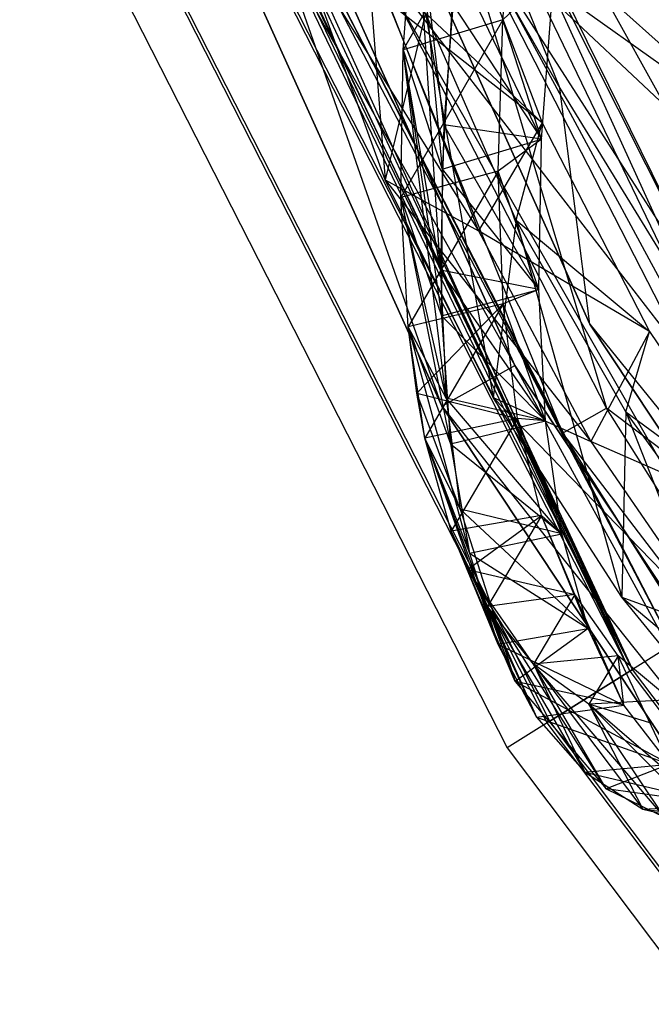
# Model space of a CAD drawing. Extents: x 5.4 to 34.8, y -14.7 to 14.7.
# Tile 13 of 251: x 6.5 to 8, y -8.4 to -6.1. Entities that reach past the tile are written whole.
import ezdxf

# ---------------------------------------------------------------- set-up
doc = ezdxf.new("R2010")
doc.units = 0
doc.header["$LTSCALE"] = 2.54
doc.layers.get('0').update_dxf_attribs({"color": 13, "linetype": 'CONTINUOUS'})

# ---------------------------------------------------------------- blocks, each defined once
blk = doc.blocks.new('BOHO_S_PM_7777_STL')
at = {"color": 0}
for p, q in [((6.897, -4.1098, 4.4547), (7.7538, -6.2305, 4.4547)), ((6.897, -4.1098, 4.6547), (7.7538, -6.2305, 4.4547)), ((6.897, -4.1098, 4.4547), (7.7538, -6.2305, 4.4547)), ((6.897, -4.1098, 4.6547), (7.7538, -6.2305, 4.4547)), ((6.897, -4.1098, 4.6547), (7.7538, -6.2305, 4.6547)), ((6.897, -4.1098, 4.6547), (7.7538, -6.2305, 4.6547)), ((6.8948, -4.734, 4.4547), (7.8254, -6.7945, 4.4547)), ((7.8254, -6.7945, 4.4547), (6.8948, -4.734, 4.6547)), ((7.8254, -6.7945, 4.4547), (6.8948, -4.734, 4.6547)), ((7.8254, -6.7945, 4.6547), (6.8948, -4.734, 4.6547)), ((6.8948, -4.734, 4.4547), (7.8254, -6.7945, 4.4547)), ((6.8948, -4.734, 4.4547), (7.7538, -6.2305, 4.4547)), ((6.8948, -4.734, 4.4547), (7.7538, -6.2305, 4.4547)), ((6.8948, -4.734, 4.6547), (7.7538, -6.2305, 4.6547)), ((6.8948, -4.734, 4.6547), (7.7538, -6.2305, 4.6547)), ((7.8254, -6.7945, 4.6547), (6.8948, -4.734, 4.6547)), ((7.6462, -6.8935, 10.1567), (6.7019, -4.803, 10.1567)), ((6.7019, -4.803, 10.1567), (7.6462, -6.8935, 9.9567)), ((7.6462, -6.8935, 9.9567), (6.7019, -4.803, 9.9567)), ((6.7019, -4.803, 10.1567), (7.6462, -6.8935, 9.9567)), ((7.6462, -6.8935, 10.1567), (6.7019, -4.803, 10.1567)), ((7.4711, -6.9903, 9.9567), (6.7019, -4.803, 9.9567)), ((7.6462, -6.8935, 9.9567), (6.7019, -4.803, 9.9567)), ((7.4711, -6.9903, 9.9567), (6.7019, -4.803, 9.9567)), ((6.5136, -4.8704, 10.1567), (7.6462, -6.8935, 10.1567)), ((6.5136, -4.8704, 10.1567), (7.6462, -6.8935, 10.1567)), ((6.5136, -4.8704, 10.1567), (7.4711, -6.9903, 10.1567)), ((7.4711, -6.9903, 9.9567), (6.5136, -4.8704, 9.9567)), ((7.4711, -6.9903, 9.9567), (6.5136, -4.8704, 9.9567)), ((7.4711, -6.9903, 9.9567), (6.5136, -4.8704, 10.1567)), ((7.4711, -6.9903, 9.9567), (6.5136, -4.8704, 10.1567)), ((6.5136, -4.8704, 10.1567), (7.4711, -6.9903, 10.1567)), ((7.3928, -5.2861, 12.1892), (8.1655, -6.8238, 12.1618)), ((7.3928, -5.2861, 12.1892), (8.1655, -6.8238, 12.1618)), ((8.1655, -6.8238, 12.1618), (7.4119, -5.2892, 12.1618)), ((7.4119, -5.2892, 12.1618), (8.361, -7.3705, 11.9575)), ((8.1655, -6.8238, 12.1618), (7.4119, -5.2892, 12.1618)), ((7.4119, -5.2892, 12.1618), (8.361, -7.3705, 11.9575)), ((8.361, -7.3705, 11.9575), (7.3636, -5.2989, 12.0743)), ((8.361, -7.3705, 11.9575), (7.3636, -5.2989, 12.0743)), ((6.7826, -5.3895, 7.8618), (7.9211, -7.6239, 7.8618)), ((6.7826, -5.3895, 7.8618), (7.9211, -7.6239, 7.8618)), ((7.9273, -7.62, 7.4575), (6.7894, -5.3867, 7.4575)), ((7.9273, -7.62, 7.4575), (6.7894, -5.3867, 7.4575)), ((7.9273, -7.62, 7.4575), (6.8599, -5.397, 7.5687)), ((7.9273, -7.62, 7.4575), (6.8599, -5.397, 7.5687)), ((8.0065, -6.2729, 4.9012), (7.5175, -5.3931, 6.324)), ((8.0065, -6.2729, 4.9012), (7.5175, -5.3931, 6.324)), ((6.8625, -5.4209, 7.7583), (7.9211, -7.6239, 7.8618)), ((6.8625, -5.4209, 7.7583), (7.9211, -7.6239, 7.8618)), ((6.8816, -5.4228, 7.5874), (7.9273, -7.62, 7.4575)), ((6.8816, -5.4228, 7.5874), (7.9273, -7.62, 7.4575)), ((6.8986, -5.4448, 7.718), (7.9211, -7.6239, 7.8618)), ((6.8986, -5.4448, 7.718), (7.9211, -7.6239, 7.8618)), ((8.0232, -7.5602, 7.6618), (6.9164, -5.448, 7.6281)), ((6.9164, -5.448, 7.6281), (7.9273, -7.62, 7.4575)), ((6.9164, -5.448, 7.6281), (7.9273, -7.62, 7.4575)), ((8.0232, -7.5602, 7.6618), (6.9164, -5.448, 7.6281)), ((7.9211, -7.6239, 7.8618), (6.9406, -5.4578, 7.6618)), ((8.0232, -7.5602, 7.6618), (6.9406, -5.4578, 7.6618)), ((7.9211, -7.6239, 7.8618), (6.9406, -5.4578, 7.6618)), ((8.0232, -7.5602, 7.6618), (6.9406, -5.4578, 7.6618)), ((7.7232, -7.7476, 7.8575), (6.5662, -5.4769, 7.8575)), ((7.7232, -7.7476, 7.8575), (6.5662, -5.4769, 7.8575)), ((7.7294, -7.7437, 7.4533), (6.573, -5.4741, 7.4533)), ((7.7294, -7.7437, 7.4533), (6.573, -5.4741, 7.4533)), ((6.4614, -5.5192, 7.6533), (7.6273, -7.8075, 7.6533)), ((6.4614, -5.5192, 7.6533), (7.6273, -7.8075, 7.6533)), ((7.2625, -5.5192, 11.4341), (7.3354, -6.4492, 10.5407)), ((7.2625, -5.5192, 11.4341), (7.3354, -6.4492, 10.5407)), ((7.6509, -5.662, 12.7379), (7.379, -6.1386, 11.9268)), ((7.6509, -5.662, 12.7379), (7.379, -6.1386, 11.9268)), ((7.6173, -6.0669, 12.0943), (7.6509, -5.662, 12.7379)), ((7.6173, -6.0669, 12.0943), (7.6509, -5.662, 12.7379)), ((7.379, -6.1386, 11.9268), (7.4073, -5.7412, 12.5818)), ((7.379, -6.1386, 11.9268), (7.4073, -5.7412, 12.5818)), ((7.379, -6.1386, 11.9268), (7.4073, -5.7412, 12.5818)), ((7.4073, -5.7412, 12.5818), (7.4717, -6.4238, 11.917)), ((7.4073, -5.7412, 12.5818), (7.4717, -6.4238, 11.917)), ((7.4682, -6.6652, 11.4493), (7.4073, -5.7412, 12.5818)), ((7.4761, -6.3182, 12.1065), (7.4073, -5.7412, 12.5818)), ((7.4682, -6.6652, 11.4493), (7.4073, -5.7412, 12.5818)), ((7.4761, -6.3182, 12.1065), (7.4073, -5.7412, 12.5818)), ((8.1655, -6.8238, 12.1618), (7.4925, -5.7746, 12.3618)), ((7.4925, -5.7746, 12.3618), (8.061, -6.8834, 12.3618)), ((8.1655, -6.8238, 12.1618), (7.4925, -5.7746, 12.3618)), ((7.4925, -5.7746, 12.3618), (8.061, -6.8834, 12.3618)), ((8.361, -7.3705, 11.9575), (7.4992, -5.7715, 11.9575)), ((7.4992, -5.7715, 11.9575), (7.8647, -6.9955, 11.9533)), ((7.4992, -5.7715, 11.9575), (7.8647, -6.9955, 11.9533)), ((8.361, -7.3705, 11.9575), (7.4992, -5.7715, 11.9575)), ((7.5056, -5.7729, 11.1316), (7.7109, -6.3128, 10.3979)), ((7.5056, -5.7729, 11.1316), (7.7109, -6.3128, 10.3979)), ((8.535, -8.0702, 12.3575), (7.2802, -5.8716, 12.3575)), ((7.2802, -5.8716, 12.3575), (7.7601, -7.0551, 12.1533)), ((7.2802, -5.8716, 12.3575), (7.7601, -7.0551, 12.1533)), ((8.061, -6.8834, 12.3618), (7.2802, -5.8716, 12.3575)), ((8.535, -8.0702, 12.3575), (7.2802, -5.8716, 12.3575)), ((8.061, -6.8834, 12.3618), (7.2802, -5.8716, 12.3575)), ((7.8647, -6.9955, 11.9533), (7.2869, -5.8686, 11.9533)), ((7.8647, -6.9955, 11.9533), (7.2869, -5.8686, 11.9533)), ((7.3354, -6.4492, 10.5407), (7.1308, -5.8855, 11.2955)), ((7.1308, -5.8855, 11.2955), (7.5591, -6.5711, 10.3822)), ((7.1308, -5.8855, 11.2955), (7.5591, -6.5711, 10.3822)), ((7.3354, -6.4492, 10.5407), (7.1308, -5.8855, 11.2955)), ((8.0065, -6.2729, 4.9012), (7.5968, -5.8884, 5.7148)), ((7.5968, -5.8884, 5.7148), (8.2633, -6.3664, 4.7773)), ((7.5968, -5.8884, 5.7148), (8.2633, -6.3664, 4.7773)), ((8.0065, -6.2729, 4.9012), (7.5968, -5.8884, 5.7148)), ((7.1775, -5.9186, 12.1533), (7.7601, -7.0551, 12.1533)), ((7.1775, -5.9186, 12.1533), (7.7601, -7.0551, 12.1533)), ((7.505, -5.9305, 12.7389), (7.4761, -6.3182, 12.1065)), ((7.505, -5.9305, 12.7389), (7.4761, -6.3182, 12.1065)), ((7.71, -6.3521, 12.0846), (7.505, -5.9305, 12.7389)), ((7.71, -6.3521, 12.0846), (7.505, -5.9305, 12.7389)), ((7.7397, -5.9484, 12.7447), (7.6173, -6.0669, 12.0943)), ((7.7397, -5.9484, 12.7447), (7.6173, -6.0669, 12.0943)), ((7.71, -6.3521, 12.0846), (7.7397, -5.9484, 12.7447)), ((7.71, -6.3521, 12.0846), (7.7397, -5.9484, 12.7447)), ((7.71, -6.3521, 12.0846), (7.7397, -5.9484, 12.7447)), ((7.8464, -5.9924, 5.5848), (8.2633, -6.3664, 4.7773)), ((7.8464, -5.9924, 5.5848), (8.2633, -6.3664, 4.7773)), ((7.7109, -6.3128, 10.3979), (7.3425, -6.0247, 11.1349)), ((7.3425, -6.0247, 11.1349), (7.5591, -6.5711, 10.3822)), ((7.7109, -6.3128, 10.3979), (7.3425, -6.0247, 11.1349)), ((7.3425, -6.0247, 11.1349), (7.5591, -6.5711, 10.3822)), ((7.4961, -6.0276, 12.5886), (7.4717, -6.4238, 11.917)), ((7.4961, -6.0276, 12.5886), (7.4717, -6.4238, 11.917)), ((7.4961, -6.0276, 12.5886), (7.71, -6.3521, 12.0846)), ((7.4961, -6.0276, 12.5886), (7.71, -6.3521, 12.0846)), ((7.432, -6.0508, 10.749), (7.3354, -6.4492, 10.5407)), ((7.432, -6.0508, 10.749), (7.3354, -6.4492, 10.5407)), ((7.6173, -6.0669, 12.0943), (7.3734, -6.4918, 11.2453)), ((7.6173, -6.0669, 12.0943), (7.3734, -6.4918, 11.2453)), ((7.6173, -6.0669, 12.0943), (7.379, -6.1386, 11.9268)), ((7.6173, -6.0669, 12.0943), (7.379, -6.1386, 11.9268)), ((7.6494, -6.5458, 10.0428), (7.432, -6.0508, 10.749)), ((7.432, -6.0508, 10.749), (7.7109, -6.3128, 10.3979)), ((7.432, -6.0508, 10.749), (7.7109, -6.3128, 10.3979)), ((7.432, -6.0508, 10.749), (7.5937, -6.9695, 9.7644)), ((7.432, -6.0508, 10.749), (7.5937, -6.9695, 9.7644)), ((7.6494, -6.5458, 10.0428), (7.432, -6.0508, 10.749)), ((7.6063, -6.4284, 11.4235), (7.6173, -6.0669, 12.0943)), ((7.6063, -6.4284, 11.4235), (7.6173, -6.0669, 12.0943)), ((7.71, -6.3521, 12.0846), (7.6173, -6.0669, 12.0943)), ((7.71, -6.3521, 12.0846), (7.6173, -6.0669, 12.0943)), ((7.3734, -6.4918, 11.2453), (7.379, -6.1386, 11.9268)), ((7.3734, -6.4918, 11.2453), (7.379, -6.1386, 11.9268)), ((7.3734, -6.4918, 11.2453), (7.379, -6.1386, 11.9268)), ((7.379, -6.1386, 11.9268), (7.4717, -6.4238, 11.917)), ((7.379, -6.1386, 11.9268), (7.4717, -6.4238, 11.917)), ((7.379, -6.1386, 11.9268), (7.4703, -6.7745, 11.2192)), ((7.379, -6.1386, 11.9268), (7.4703, -6.7745, 11.2192)), ((7.4812, -6.9711, 10.771), (7.379, -6.1386, 11.9268)), ((7.4812, -6.9711, 10.771), (7.379, -6.1386, 11.9268)), ((7.4682, -6.6652, 11.4493), (7.379, -6.1386, 11.9268)), ((7.4682, -6.6652, 11.4493), (7.379, -6.1386, 11.9268)), ((7.8254, -6.7945, 4.4547), (7.7538, -6.2305, 4.4547)), ((7.7538, -6.2305, 4.4547), (8.948, -8.1812, 4.4547)), ((7.8254, -6.7945, 4.4547), (7.7538, -6.2305, 4.4547)), ((7.7538, -6.2305, 4.6547), (7.7538, -6.2305, 4.4547)), ((7.7538, -6.2305, 4.6547), (7.7538, -6.2305, 4.4547)), ((7.7538, -6.2305, 4.6547), (8.948, -8.1812, 4.4547)), ((7.7538, -6.2305, 4.4547), (8.948, -8.1812, 4.4547)), ((7.7538, -6.2305, 4.6547), (8.948, -8.1812, 4.4547)), ((7.7538, -6.2305, 4.6547), (8.948, -8.1812, 4.6547)), ((7.8254, -6.7945, 4.6547), (7.7538, -6.2305, 4.6547)), ((7.8254, -6.7945, 4.6547), (7.7538, -6.2305, 4.6547)), ((7.7538, -6.2305, 4.6547), (8.948, -8.1812, 4.6547)), ((7.4761, -6.3182, 12.1065), (7.4682, -6.6652, 11.4493)), ((7.4761, -6.3182, 12.1065), (7.4682, -6.6652, 11.4493)), ((7.7031, -6.7112, 11.3974), (7.4761, -6.3182, 12.1065)), ((7.7031, -6.7112, 11.3974), (7.4761, -6.3182, 12.1065)), ((7.71, -6.3521, 12.0846), (7.4761, -6.3182, 12.1065)), ((7.71, -6.3521, 12.0846), (7.4761, -6.3182, 12.1065)), ((7.7109, -6.3128, 10.3979), (7.5591, -6.5711, 10.3822)), ((7.7109, -6.3128, 10.3979), (7.5591, -6.5711, 10.3822)), ((7.6494, -6.5458, 10.0428), (7.7109, -6.3128, 10.3979)), ((7.6494, -6.5458, 10.0428), (7.7109, -6.3128, 10.3979)), ((7.7109, -6.3128, 10.3979), (7.9682, -6.8119, 9.6423)), ((7.7109, -6.3128, 10.3979), (7.9682, -6.8119, 9.6423)), ((7.4717, -6.4238, 11.917), (7.71, -6.3521, 12.0846)), ((7.4717, -6.4238, 11.917), (7.71, -6.3521, 12.0846)), ((7.71, -6.3521, 12.0846), (7.6063, -6.4284, 11.4235)), ((7.71, -6.3521, 12.0846), (7.6063, -6.4284, 11.4235)), ((7.7031, -6.7112, 11.3974), (7.71, -6.3521, 12.0846)), ((7.7031, -6.7112, 11.3974), (7.71, -6.3521, 12.0846)), ((7.7031, -6.7112, 11.3974), (7.71, -6.3521, 12.0846)), ((7.4717, -6.4238, 11.917), (7.4703, -6.7745, 11.2192)), ((7.4717, -6.4238, 11.917), (7.4703, -6.7745, 11.2192)), ((7.4717, -6.4238, 11.917), (7.7031, -6.7112, 11.3974)), ((7.4717, -6.4238, 11.917), (7.7031, -6.7112, 11.3974)), ((7.5937, -6.9695, 9.7644), (7.3354, -6.4492, 10.5407)), ((7.3354, -6.4492, 10.5407), (7.5591, -6.5711, 10.3822)), ((7.3354, -6.4492, 10.5407), (7.5591, -6.5711, 10.3822)), ((7.3354, -6.4492, 10.5407), (7.8278, -7.075, 9.6093)), ((7.3354, -6.4492, 10.5407), (7.8278, -7.075, 9.6093)), ((7.5937, -6.9695, 9.7644), (7.3354, -6.4492, 10.5407)), ((7.6063, -6.4284, 11.4235), (7.3734, -6.4918, 11.2453)), ((7.6063, -6.4284, 11.4235), (7.3734, -6.4918, 11.2453)), ((7.6063, -6.4284, 11.4235), (7.3906, -6.8009, 10.5406)), ((7.6063, -6.4284, 11.4235), (7.3906, -6.8009, 10.5406)), ((7.7031, -6.7112, 11.3974), (7.6063, -6.4284, 11.4235)), ((7.7031, -6.7112, 11.3974), (7.6063, -6.4284, 11.4235)), ((7.6178, -6.746, 10.7287), (7.6063, -6.4284, 11.4235)), ((7.6178, -6.746, 10.7287), (7.6063, -6.4284, 11.4235)), ((7.3906, -6.8009, 10.5406), (7.3734, -6.4918, 11.2453)), ((7.3734, -6.4918, 11.2453), (7.4703, -6.7745, 11.2192)), ((7.3734, -6.4918, 11.2453), (7.4703, -6.7745, 11.2192)), ((7.3734, -6.4918, 11.2453), (7.492, -7.0803, 10.4994)), ((7.3734, -6.4918, 11.2453), (7.492, -7.0803, 10.4994)), ((7.3906, -6.8009, 10.5406), (7.3734, -6.4918, 11.2453)), ((7.4812, -6.9711, 10.771), (7.3734, -6.4918, 11.2453)), ((7.3906, -6.8009, 10.5406), (7.3734, -6.4918, 11.2453)), ((7.4812, -6.9711, 10.771), (7.3734, -6.4918, 11.2453)), ((7.6494, -6.5458, 10.0428), (7.5937, -6.9695, 9.7644)), ((7.6494, -6.5458, 10.0428), (7.5937, -6.9695, 9.7644)), ((7.9117, -7.0042, 9.3192), (7.6494, -6.5458, 10.0428)), ((7.6494, -6.5458, 10.0428), (7.9682, -6.8119, 9.6423)), ((7.6494, -6.5458, 10.0428), (7.9682, -6.8119, 9.6423)), ((7.6494, -6.5458, 10.0428), (7.9015, -7.4467, 8.9712)), ((7.6494, -6.5458, 10.0428), (7.9015, -7.4467, 8.9712)), ((7.9117, -7.0042, 9.3192), (7.6494, -6.5458, 10.0428)), ((7.9682, -6.8119, 9.6423), (7.5591, -6.5711, 10.3822)), ((7.5591, -6.5711, 10.3822), (7.8278, -7.075, 9.6093)), ((7.9682, -6.8119, 9.6423), (7.5591, -6.5711, 10.3822)), ((7.5591, -6.5711, 10.3822), (7.8278, -7.075, 9.6093)), ((7.7193, -7.0254, 10.6875), (7.4682, -6.6652, 11.4493)), ((7.4682, -6.6652, 11.4493), (7.4812, -6.9711, 10.771)), ((7.7193, -7.0254, 10.6875), (7.4682, -6.6652, 11.4493)), ((7.7031, -6.7112, 11.3974), (7.4682, -6.6652, 11.4493)), ((7.7031, -6.7112, 11.3974), (7.4682, -6.6652, 11.4493)), ((7.4682, -6.6652, 11.4493), (7.4812, -6.9711, 10.771)), ((7.4703, -6.7745, 11.2192), (7.7031, -6.7112, 11.3974)), ((7.4703, -6.7745, 11.2192), (7.7031, -6.7112, 11.3974)), ((7.7031, -6.7112, 11.3974), (7.6178, -6.746, 10.7287)), ((7.7031, -6.7112, 11.3974), (7.6178, -6.746, 10.7287)), ((7.7193, -7.0254, 10.6875), (7.7031, -6.7112, 11.3974)), ((7.7193, -7.0254, 10.6875), (7.7031, -6.7112, 11.3974)), ((7.7193, -7.0254, 10.6875), (7.7031, -6.7112, 11.3974)), ((7.6178, -6.746, 10.7287), (7.3906, -6.8009, 10.5406)), ((7.6178, -6.746, 10.7287), (7.3906, -6.8009, 10.5406)), ((7.6178, -6.746, 10.7287), (7.3906, -6.8009, 10.5406)), ((7.411, -6.9596, 10.1246), (7.6178, -6.746, 10.7287)), ((7.411, -6.9596, 10.1246), (7.6178, -6.746, 10.7287)), ((7.6178, -6.746, 10.7287), (7.4307, -7.0665, 9.817)), ((7.6178, -6.746, 10.7287), (7.4307, -7.0665, 9.817)), ((7.7193, -7.0254, 10.6875), (7.6178, -6.746, 10.7287)), ((7.7193, -7.0254, 10.6875), (7.6178, -6.746, 10.7287)), ((7.6521, -7.0202, 10.0141), (7.6178, -6.746, 10.7287)), ((7.6521, -7.0202, 10.0141), (7.6178, -6.746, 10.7287)), ((7.6521, -7.0202, 10.0141), (7.6178, -6.746, 10.7287)), ((7.4703, -6.7745, 11.2192), (7.7193, -7.0254, 10.6875)), ((7.4703, -6.7745, 11.2192), (7.7193, -7.0254, 10.6875)), ((7.4703, -6.7745, 11.2192), (7.492, -7.0803, 10.4994)), ((7.4703, -6.7745, 11.2192), (7.492, -7.0803, 10.4994)), ((7.4307, -7.0665, 9.817), (7.3906, -6.8009, 10.5406)), ((7.3906, -6.8009, 10.5406), (7.492, -7.0803, 10.4994)), ((7.3906, -6.8009, 10.5406), (7.492, -7.0803, 10.4994)), ((7.3906, -6.8009, 10.5406), (7.5371, -7.3416, 9.7619)), ((7.3906, -6.8009, 10.5406), (7.5371, -7.3416, 9.7619)), ((7.4307, -7.0665, 9.817), (7.3906, -6.8009, 10.5406)), ((7.411, -6.9596, 10.1246), (7.3906, -6.8009, 10.5406)), ((7.4812, -6.9711, 10.771), (7.3906, -6.8009, 10.5406)), ((7.411, -6.9596, 10.1246), (7.3906, -6.8009, 10.5406)), ((7.4812, -6.9711, 10.771), (7.3906, -6.8009, 10.5406)), ((7.8254, -6.7945, 4.4547), (7.8254, -6.7945, 4.6547)), ((7.8254, -6.7945, 4.4547), (7.8254, -6.7945, 4.6547)), ((7.8254, -6.7945, 4.4547), (9.0746, -8.679, 4.4547)), ((9.0746, -8.679, 4.4547), (7.8254, -6.7945, 4.6547)), ((9.0746, -8.679, 4.4547), (7.8254, -6.7945, 4.6547)), ((9.0746, -8.679, 4.6547), (7.8254, -6.7945, 4.6547)), ((7.8254, -6.7945, 4.4547), (9.0746, -8.679, 4.4547)), ((7.8254, -6.7945, 4.4547), (8.948, -8.1812, 4.4547)), ((7.8254, -6.7945, 4.4547), (8.948, -8.1812, 4.4547)), ((7.8254, -6.7945, 4.6547), (8.948, -8.1812, 4.6547)), ((7.8254, -6.7945, 4.6547), (8.948, -8.1812, 4.6547)), ((9.0746, -8.679, 4.6547), (7.8254, -6.7945, 4.6547)), ((7.9682, -6.8119, 9.6423), (7.8278, -7.075, 9.6093)), ((7.9682, -6.8119, 9.6423), (7.8278, -7.075, 9.6093)), ((7.9117, -7.0042, 9.3192), (7.9682, -6.8119, 9.6423)), ((7.9117, -7.0042, 9.3192), (7.9682, -6.8119, 9.6423)), ((7.9682, -6.8119, 9.6423), (8.2736, -7.2703, 8.8692)), ((7.9682, -6.8119, 9.6423), (8.2736, -7.2703, 8.8692)), ((7.4711, -6.9903, 10.1567), (7.6462, -6.8935, 10.1567)), ((7.4711, -6.9903, 10.1567), (7.6462, -6.8935, 10.1567)), ((7.4711, -6.9903, 9.9567), (7.6462, -6.8935, 9.9567)), ((7.4711, -6.9903, 9.9567), (7.6462, -6.8935, 9.9567)), ((8.9135, -8.8055, 10.1567), (7.6462, -6.8935, 10.1567)), ((7.6462, -6.8935, 10.1567), (7.6462, -6.8935, 9.9567)), ((7.6462, -6.8935, 10.1567), (7.6462, -6.8935, 9.9567)), ((7.6462, -6.8935, 10.1567), (8.9135, -8.8055, 9.9567)), ((8.9135, -8.8055, 9.9567), (7.6462, -6.8935, 9.9567)), ((7.6462, -6.8935, 10.1567), (8.9135, -8.8055, 9.9567)), ((8.9135, -8.8055, 10.1567), (7.6462, -6.8935, 10.1567)), ((8.7563, -8.9291, 9.9567), (7.6462, -6.8935, 9.9567)), ((8.9135, -8.8055, 9.9567), (7.6462, -6.8935, 9.9567)), ((8.7563, -8.9291, 9.9567), (7.6462, -6.8935, 9.9567)), ((7.4307, -7.0665, 9.817), (7.411, -6.9596, 10.1246)), ((7.411, -6.9596, 10.1246), (7.6521, -7.0202, 10.0141)), ((7.411, -6.9596, 10.1246), (7.6521, -7.0202, 10.0141)), ((7.5152, -7.2366, 10.0752), (7.411, -6.9596, 10.1246)), ((7.4307, -7.0665, 9.817), (7.411, -6.9596, 10.1246)), ((7.5152, -7.2366, 10.0752), (7.411, -6.9596, 10.1246)), ((7.4711, -6.9903, 10.1567), (8.9135, -8.8055, 10.1567)), ((7.4711, -6.9903, 10.1567), (8.9135, -8.8055, 10.1567)), ((7.4711, -6.9903, 10.1567), (8.7563, -8.9291, 10.1567)), ((8.7563, -8.9291, 9.9567), (7.4711, -6.9903, 9.9567)), ((7.4711, -6.9903, 9.9567), (7.4711, -6.9903, 10.1567)), ((7.4711, -6.9903, 9.9567), (7.4711, -6.9903, 10.1567)), ((8.7563, -8.9291, 9.9567), (7.4711, -6.9903, 9.9567)), ((8.7563, -8.9291, 9.9567), (7.4711, -6.9903, 10.1567)), ((8.7563, -8.9291, 9.9567), (7.4711, -6.9903, 10.1567)), ((7.4711, -6.9903, 10.1567), (8.7563, -8.9291, 10.1567)), ((7.7585, -7.2954, 9.959), (7.4812, -6.9711, 10.771)), ((7.4812, -6.9711, 10.771), (7.5152, -7.2366, 10.0752)), ((7.7585, -7.2954, 9.959), (7.4812, -6.9711, 10.771)), ((7.7193, -7.0254, 10.6875), (7.4812, -6.9711, 10.771)), ((7.7193, -7.0254, 10.6875), (7.4812, -6.9711, 10.771)), ((7.4812, -6.9711, 10.771), (7.5152, -7.2366, 10.0752)), ((7.9015, -7.4467, 8.9712), (7.5937, -6.9695, 9.7644)), ((7.5937, -6.9695, 9.7644), (7.8278, -7.075, 9.6093)), ((7.5937, -6.9695, 9.7644), (7.8278, -7.075, 9.6093)), ((7.5937, -6.9695, 9.7644), (8.1445, -7.5367, 8.8201)), ((7.5937, -6.9695, 9.7644), (8.1445, -7.5367, 8.8201)), ((7.9015, -7.4467, 8.9712), (7.5937, -6.9695, 9.7644)), ((7.7601, -7.0551, 12.1533), (7.8647, -6.9955, 11.9533)), ((7.7601, -7.0551, 12.1533), (7.8647, -6.9955, 11.9533)), ((8.361, -7.3705, 11.9575), (7.8647, -6.9955, 11.9533)), ((8.361, -7.3705, 11.9575), (7.8647, -6.9955, 11.9533)), ((8.5411, -8.066, 11.9533), (7.8647, -6.9955, 11.9533)), ((8.5411, -8.066, 11.9533), (7.8647, -6.9955, 11.9533)), ((7.9117, -7.0042, 9.3192), (7.9015, -7.4467, 8.9712)), ((7.9117, -7.0042, 9.3192), (7.9015, -7.4467, 8.9712)), ((8.2154, -7.426, 8.5819), (7.9117, -7.0042, 9.3192)), ((7.9117, -7.0042, 9.3192), (8.2736, -7.2703, 8.8692)), ((7.9117, -7.0042, 9.3192), (8.2736, -7.2703, 8.8692)), ((7.9117, -7.0042, 9.3192), (8.2548, -7.8811, 8.1653)), ((7.9117, -7.0042, 9.3192), (8.2548, -7.8811, 8.1653)), ((8.2154, -7.426, 8.5819), (7.9117, -7.0042, 9.3192)), ((7.6521, -7.0202, 10.0141), (7.4307, -7.0665, 9.817)), ((7.6521, -7.0202, 10.0141), (7.4307, -7.0665, 9.817)), ((7.6521, -7.0202, 10.0141), (7.4307, -7.0665, 9.817)), ((7.492, -7.0803, 10.4994), (7.7193, -7.0254, 10.6875)), ((7.492, -7.0803, 10.4994), (7.7193, -7.0254, 10.6875)), ((7.6521, -7.0202, 10.0141), (7.4939, -7.289, 9.0786)), ((7.6521, -7.0202, 10.0141), (7.4939, -7.289, 9.0786)), ((7.7193, -7.0254, 10.6875), (7.6521, -7.0202, 10.0141)), ((7.7193, -7.0254, 10.6875), (7.6521, -7.0202, 10.0141)), ((7.7585, -7.2954, 9.959), (7.6521, -7.0202, 10.0141)), ((7.7585, -7.2954, 9.959), (7.6521, -7.0202, 10.0141)), ((7.7093, -7.2516, 9.2842), (7.6521, -7.0202, 10.0141)), ((7.7093, -7.2516, 9.2842), (7.6521, -7.0202, 10.0141)), ((7.7585, -7.2954, 9.959), (7.7193, -7.0254, 10.6875)), ((7.7585, -7.2954, 9.959), (7.7193, -7.0254, 10.6875)), ((7.7585, -7.2954, 9.959), (7.7193, -7.0254, 10.6875)), ((7.7601, -7.0551, 12.1533), (8.535, -8.0702, 12.3575)), ((7.7601, -7.0551, 12.1533), (8.4423, -8.1348, 12.1533)), ((7.7601, -7.0551, 12.1533), (8.535, -8.0702, 12.3575)), ((7.7601, -7.0551, 12.1533), (8.4423, -8.1348, 12.1533)), ((7.4939, -7.289, 9.0786), (7.4307, -7.0665, 9.817)), ((7.4307, -7.0665, 9.817), (7.5371, -7.3416, 9.7619)), ((7.4307, -7.0665, 9.817), (7.5371, -7.3416, 9.7619)), ((7.4307, -7.0665, 9.817), (7.6055, -7.5592, 9.0108)), ((7.4307, -7.0665, 9.817), (7.6055, -7.5592, 9.0108)), ((7.4939, -7.289, 9.0786), (7.4307, -7.0665, 9.817)), ((7.6469, -7.6485, 8.6457), (7.4307, -7.0665, 9.817)), ((7.4939, -7.289, 9.0786), (7.4307, -7.0665, 9.817)), ((7.6469, -7.6485, 8.6457), (7.4307, -7.0665, 9.817)), ((7.5152, -7.2366, 10.0752), (7.4307, -7.0665, 9.817)), ((7.5152, -7.2366, 10.0752), (7.4307, -7.0665, 9.817)), ((7.492, -7.0803, 10.4994), (7.7585, -7.2954, 9.959)), ((7.492, -7.0803, 10.4994), (7.7585, -7.2954, 9.959)), ((7.492, -7.0803, 10.4994), (7.5371, -7.3416, 9.7619)), ((7.492, -7.0803, 10.4994), (7.5371, -7.3416, 9.7619)), ((8.2736, -7.2703, 8.8692), (7.8278, -7.075, 9.6093)), ((7.8278, -7.075, 9.6093), (8.1445, -7.5367, 8.8201)), ((8.2736, -7.2703, 8.8692), (7.8278, -7.075, 9.6093)), ((7.8278, -7.075, 9.6093), (8.1445, -7.5367, 8.8201)), ((7.8209, -7.5217, 9.2164), (7.5152, -7.2366, 10.0752)), ((7.5152, -7.2366, 10.0752), (7.6469, -7.6485, 8.6457)), ((7.8209, -7.5217, 9.2164), (7.5152, -7.2366, 10.0752)), ((7.7585, -7.2954, 9.959), (7.5152, -7.2366, 10.0752)), ((7.7585, -7.2954, 9.959), (7.5152, -7.2366, 10.0752)), ((7.5152, -7.2366, 10.0752), (7.6469, -7.6485, 8.6457)), ((7.7093, -7.2516, 9.2842), (7.4939, -7.289, 9.0786)), ((7.7093, -7.2516, 9.2842), (7.4939, -7.289, 9.0786)), ((7.7093, -7.2516, 9.2842), (7.4939, -7.289, 9.0786)), ((7.5326, -7.381, 8.7192), (7.7093, -7.2516, 9.2842)), ((7.5326, -7.381, 8.7192), (7.7093, -7.2516, 9.2842)), ((7.7093, -7.2516, 9.2842), (7.5804, -7.4691, 8.3299)), ((7.7093, -7.2516, 9.2842), (7.5804, -7.4691, 8.3299)), ((7.7585, -7.2954, 9.959), (7.7093, -7.2516, 9.2842)), ((7.7585, -7.2954, 9.959), (7.7093, -7.2516, 9.2842)), ((7.8209, -7.5217, 9.2164), (7.7093, -7.2516, 9.2842)), ((7.8209, -7.5217, 9.2164), (7.7093, -7.2516, 9.2842)), ((7.7894, -7.4405, 8.5431), (7.7093, -7.2516, 9.2842)), ((7.7894, -7.4405, 8.5431), (7.7093, -7.2516, 9.2842)), ((7.7894, -7.4405, 8.5431), (7.7093, -7.2516, 9.2842)), ((7.5804, -7.4691, 8.3299), (7.4939, -7.289, 9.0786)), ((7.4939, -7.289, 9.0786), (7.6055, -7.5592, 9.0108)), ((7.4939, -7.289, 9.0786), (7.6055, -7.5592, 9.0108)), ((7.4939, -7.289, 9.0786), (7.6976, -7.7336, 8.2505)), ((7.4939, -7.289, 9.0786), (7.6976, -7.7336, 8.2505)), ((7.5804, -7.4691, 8.3299), (7.4939, -7.289, 9.0786)), ((7.5326, -7.381, 8.7192), (7.4939, -7.289, 9.0786)), ((7.6469, -7.6485, 8.6457), (7.4939, -7.289, 9.0786)), ((7.5326, -7.381, 8.7192), (7.4939, -7.289, 9.0786)), ((7.6469, -7.6485, 8.6457), (7.4939, -7.289, 9.0786)), ((7.5371, -7.3416, 9.7619), (7.7585, -7.2954, 9.959)), ((7.5371, -7.3416, 9.7619), (7.7585, -7.2954, 9.959)), ((7.8209, -7.5217, 9.2164), (7.7585, -7.2954, 9.959)), ((7.8209, -7.5217, 9.2164), (7.7585, -7.2954, 9.959)), ((7.8209, -7.5217, 9.2164), (7.7585, -7.2954, 9.959)), ((7.5371, -7.3416, 9.7619), (7.8209, -7.5217, 9.2164)), ((7.5371, -7.3416, 9.7619), (7.8209, -7.5217, 9.2164)), ((7.5371, -7.3416, 9.7619), (7.6055, -7.5592, 9.0108)), ((7.5371, -7.3416, 9.7619), (7.6055, -7.5592, 9.0108)), ((7.6903, -7.6072, 7.5749), (7.5326, -7.381, 8.7192)), ((7.5326, -7.381, 8.7192), (7.7894, -7.4405, 8.5431)), ((7.5326, -7.381, 8.7192), (7.7894, -7.4405, 8.5431)), ((7.8643, -7.905, 7.1896), (7.5326, -7.381, 8.7192)), ((7.6903, -7.6072, 7.5749), (7.5326, -7.381, 8.7192)), ((7.8643, -7.905, 7.1896), (7.5326, -7.381, 8.7192)), ((7.6469, -7.6485, 8.6457), (7.5326, -7.381, 8.7192)), ((7.6469, -7.6485, 8.6457), (7.5326, -7.381, 8.7192)), ((7.7894, -7.4405, 8.5431), (7.5804, -7.4691, 8.3299)), ((7.7894, -7.4405, 8.5431), (7.5804, -7.4691, 8.3299)), ((7.7894, -7.4405, 8.5431), (7.6903, -7.6072, 7.5749)), ((7.7894, -7.4405, 8.5431), (7.6903, -7.6072, 7.5749)), ((7.7894, -7.4405, 8.5431), (7.6903, -7.6072, 7.5749)), ((7.8209, -7.5217, 9.2164), (7.7894, -7.4405, 8.5431)), ((7.8209, -7.5217, 9.2164), (7.7894, -7.4405, 8.5431)), ((7.9066, -7.705, 8.4637), (7.7894, -7.4405, 8.5431)), ((7.9066, -7.705, 8.4637), (7.7894, -7.4405, 8.5431)), ((7.8928, -7.5875, 7.7953), (7.7894, -7.4405, 8.5431)), ((7.8928, -7.5875, 7.7953), (7.7894, -7.4405, 8.5431)), ((8.2548, -7.8811, 8.1653), (7.9015, -7.4467, 8.9712)), ((7.9015, -7.4467, 8.9712), (8.1445, -7.5367, 8.8201)), ((7.9015, -7.4467, 8.9712), (8.1445, -7.5367, 8.8201)), ((7.9015, -7.4467, 8.9712), (8.5056, -7.9564, 8.0189)), ((7.9015, -7.4467, 8.9712), (8.5056, -7.9564, 8.0189)), ((8.2548, -7.8811, 8.1653), (7.9015, -7.4467, 8.9712)), ((7.6903, -7.6072, 7.5749), (7.5804, -7.4691, 8.3299)), ((7.5804, -7.4691, 8.3299), (7.6976, -7.7336, 8.2505)), ((7.5804, -7.4691, 8.3299), (7.6976, -7.7336, 8.2505)), ((7.5804, -7.4691, 8.3299), (7.8134, -7.8656, 7.485)), ((7.5804, -7.4691, 8.3299), (7.8134, -7.8656, 7.485)), ((7.6903, -7.6072, 7.5749), (7.5804, -7.4691, 8.3299)), ((7.6055, -7.5592, 9.0108), (7.8209, -7.5217, 9.2164)), ((7.6055, -7.5592, 9.0108), (7.8209, -7.5217, 9.2164)), ((7.8209, -7.5217, 9.2164), (7.6469, -7.6485, 8.6457)), ((7.8209, -7.5217, 9.2164), (7.6469, -7.6485, 8.6457)), ((7.9066, -7.705, 8.4637), (7.8209, -7.5217, 9.2164)), ((7.9066, -7.705, 8.4637), (7.8209, -7.5217, 9.2164)), ((7.9066, -7.705, 8.4637), (7.8209, -7.5217, 9.2164)), ((7.6055, -7.5592, 9.0108), (7.9066, -7.705, 8.4637)), ((7.6055, -7.5592, 9.0108), (7.9066, -7.705, 8.4637)), ((7.6055, -7.5592, 9.0108), (7.6976, -7.7336, 8.2505)), ((7.6055, -7.5592, 9.0108), (7.6976, -7.7336, 8.2505)), ((8.0232, -7.5602, 7.6618), (7.9211, -7.6239, 7.8618)), ((8.0232, -7.5602, 7.6618), (7.9211, -7.6239, 7.8618)), ((8.0232, -7.5602, 7.6618), (7.9273, -7.62, 7.4575)), ((8.0232, -7.5602, 7.6618), (7.9273, -7.62, 7.4575)), ((7.8928, -7.5875, 7.7953), (7.6903, -7.6072, 7.5749)), ((7.8928, -7.5875, 7.7953), (7.6903, -7.6072, 7.5749)), ((7.8928, -7.5875, 7.7953), (7.8232, -7.7025, 6.8186)), ((7.8928, -7.5875, 7.7953), (7.8232, -7.7025, 6.8186)), ((7.9066, -7.705, 8.4637), (7.8928, -7.5875, 7.7953)), ((7.9066, -7.705, 8.4637), (7.8928, -7.5875, 7.7953)), ((8.0159, -7.8459, 7.7054), (7.8928, -7.5875, 7.7953)), ((8.0159, -7.8459, 7.7054), (7.8928, -7.5875, 7.7953)), ((8.0192, -7.6927, 7.0455), (7.8928, -7.5875, 7.7953)), ((8.0192, -7.6927, 7.0455), (7.8928, -7.5875, 7.7953)), ((7.8232, -7.7025, 6.8186), (7.6903, -7.6072, 7.5749)), ((7.6903, -7.6072, 7.5749), (7.8134, -7.8656, 7.485)), ((7.6903, -7.6072, 7.5749), (7.8134, -7.8656, 7.485)), ((7.6903, -7.6072, 7.5749), (7.9523, -7.9538, 6.7178)), ((7.6903, -7.6072, 7.5749), (7.9523, -7.9538, 6.7178)), ((7.8232, -7.7025, 6.8186), (7.6903, -7.6072, 7.5749)), ((8.004, -7.9727, 6.4594), (7.6903, -7.6072, 7.5749)), ((7.8232, -7.7025, 6.8186), (7.6903, -7.6072, 7.5749)), ((8.004, -7.9727, 6.4594), (7.6903, -7.6072, 7.5749)), ((7.8643, -7.905, 7.1896), (7.6903, -7.6072, 7.5749)), ((7.8643, -7.905, 7.1896), (7.6903, -7.6072, 7.5749)), ((7.9211, -7.6239, 7.8618), (7.7232, -7.7476, 7.8575)), ((7.9211, -7.6239, 7.8618), (7.7232, -7.7476, 7.8575)), ((7.7294, -7.7437, 7.4533), (7.9273, -7.62, 7.4575)), ((7.7294, -7.7437, 7.4533), (7.9273, -7.62, 7.4575)), ((7.9211, -7.6239, 7.8618), (9.4303, -9.6268, 7.8618)), ((7.9211, -7.6239, 7.8618), (9.4303, -9.6268, 7.8618)), ((9.4358, -9.6218, 7.4575), (7.9273, -7.62, 7.4575)), ((9.4358, -9.6218, 7.4575), (7.9273, -7.62, 7.4575)), ((8.0159, -7.8459, 7.7054), (7.6469, -7.6485, 8.6457)), ((7.6469, -7.6485, 8.6457), (7.8643, -7.905, 7.1896)), ((7.9066, -7.705, 8.4637), (7.6469, -7.6485, 8.6457)), ((8.0159, -7.8459, 7.7054), (7.6469, -7.6485, 8.6457)), ((7.9066, -7.705, 8.4637), (7.6469, -7.6485, 8.6457)), ((7.6469, -7.6485, 8.6457), (7.8643, -7.905, 7.1896)), ((8.0192, -7.6927, 7.0455), (7.8232, -7.7025, 6.8186)), ((8.0192, -7.6927, 7.0455), (7.8232, -7.7025, 6.8186)), ((7.6976, -7.7336, 8.2505), (7.9066, -7.705, 8.4637)), ((7.6976, -7.7336, 8.2505), (7.9066, -7.705, 8.4637)), ((7.9764, -7.75, 6.0653), (7.8232, -7.7025, 6.8186)), ((7.8232, -7.7025, 6.8186), (7.9523, -7.9538, 6.7178)), ((7.8232, -7.7025, 6.8186), (7.9523, -7.9538, 6.7178)), ((7.8232, -7.7025, 6.8186), (8.112, -7.9926, 5.952)), ((7.8232, -7.7025, 6.8186), (8.112, -7.9926, 5.952)), ((7.9764, -7.75, 6.0653), (7.8232, -7.7025, 6.8186)), ((8.1615, -7.9937, 5.7317), (7.8232, -7.7025, 6.8186)), ((7.9764, -7.75, 6.0653), (7.8232, -7.7025, 6.8186)), ((8.1615, -7.9937, 5.7317), (7.8232, -7.7025, 6.8186)), ((8.004, -7.9727, 6.4594), (7.8232, -7.7025, 6.8186)), ((8.004, -7.9727, 6.4594), (7.8232, -7.7025, 6.8186)), ((8.0159, -7.8459, 7.7054), (7.9066, -7.705, 8.4637)), ((8.0159, -7.8459, 7.7054), (7.9066, -7.705, 8.4637)), ((8.0159, -7.8459, 7.7054), (7.9066, -7.705, 8.4637)), ((7.7294, -7.7437, 7.4533), (7.6273, -7.8075, 7.6533)), ((7.7294, -7.7437, 7.4533), (7.6273, -7.8075, 7.6533)), ((7.6976, -7.7336, 8.2505), (8.0159, -7.8459, 7.7054)), ((7.6976, -7.7336, 8.2505), (8.0159, -7.8459, 7.7054)), ((7.6976, -7.7336, 8.2505), (7.8134, -7.8656, 7.485)), ((7.6976, -7.7336, 8.2505), (7.8134, -7.8656, 7.485)), ((9.2623, -9.778, 7.4533), (7.7294, -7.7437, 7.4533)), ((9.2623, -9.778, 7.4533), (7.7294, -7.7437, 7.4533)), ((7.7232, -7.7476, 7.8575), (7.6273, -7.8075, 7.6533)), ((7.7232, -7.7476, 7.8575), (7.6273, -7.8075, 7.6533)), ((9.2569, -9.7829, 7.8575), (7.7232, -7.7476, 7.8575)), ((9.2569, -9.7829, 7.8575), (7.7232, -7.7476, 7.8575)), ((7.6273, -7.8075, 7.6533), (9.1729, -9.8586, 7.6533)), ((7.6273, -7.8075, 7.6533), (9.1729, -9.8586, 7.6533)), ((7.8134, -7.8656, 7.485), (8.0159, -7.8459, 7.7054)), ((7.8134, -7.8656, 7.485), (8.0159, -7.8459, 7.7054)), ((8.0159, -7.8459, 7.7054), (7.8643, -7.905, 7.1896)), ((8.0159, -7.8459, 7.7054), (7.8643, -7.905, 7.1896)), ((7.8134, -7.8656, 7.485), (8.1484, -7.944, 6.9447)), ((7.8134, -7.8656, 7.485), (8.1484, -7.944, 6.9447)), ((7.8134, -7.8656, 7.485), (7.9523, -7.9538, 6.7178)), ((7.8134, -7.8656, 7.485), (7.9523, -7.9538, 6.7178)), ((8.1484, -7.944, 6.9447), (7.8643, -7.905, 7.1896)), ((7.8643, -7.905, 7.1896), (8.004, -7.9727, 6.4594)), ((8.1484, -7.944, 6.9447), (7.8643, -7.905, 7.1896)), ((7.8643, -7.905, 7.1896), (8.004, -7.9727, 6.4594)), ((7.9523, -7.9538, 6.7178), (8.1484, -7.944, 6.9447)), ((7.9523, -7.9538, 6.7178), (8.1484, -7.944, 6.9447)), ((7.9523, -7.9538, 6.7178), (8.3021, -7.9947, 6.1841)), ((7.9523, -7.9538, 6.7178), (8.3021, -7.9947, 6.1841)), ((7.9523, -7.9538, 6.7178), (8.112, -7.9926, 5.952)), ((7.9523, -7.9538, 6.7178), (8.112, -7.9926, 5.952))]:
    blk.add_line(p, q, dxfattribs=at)

msp = doc.modelspace()

# ---------------------------------------------------------------- block references
at = {"color": 0}
msp.add_blockref('BOHO_S_PM_7777_STL', (0, 0), dxfattribs=at)

doc.saveas('drawing.dxf')
